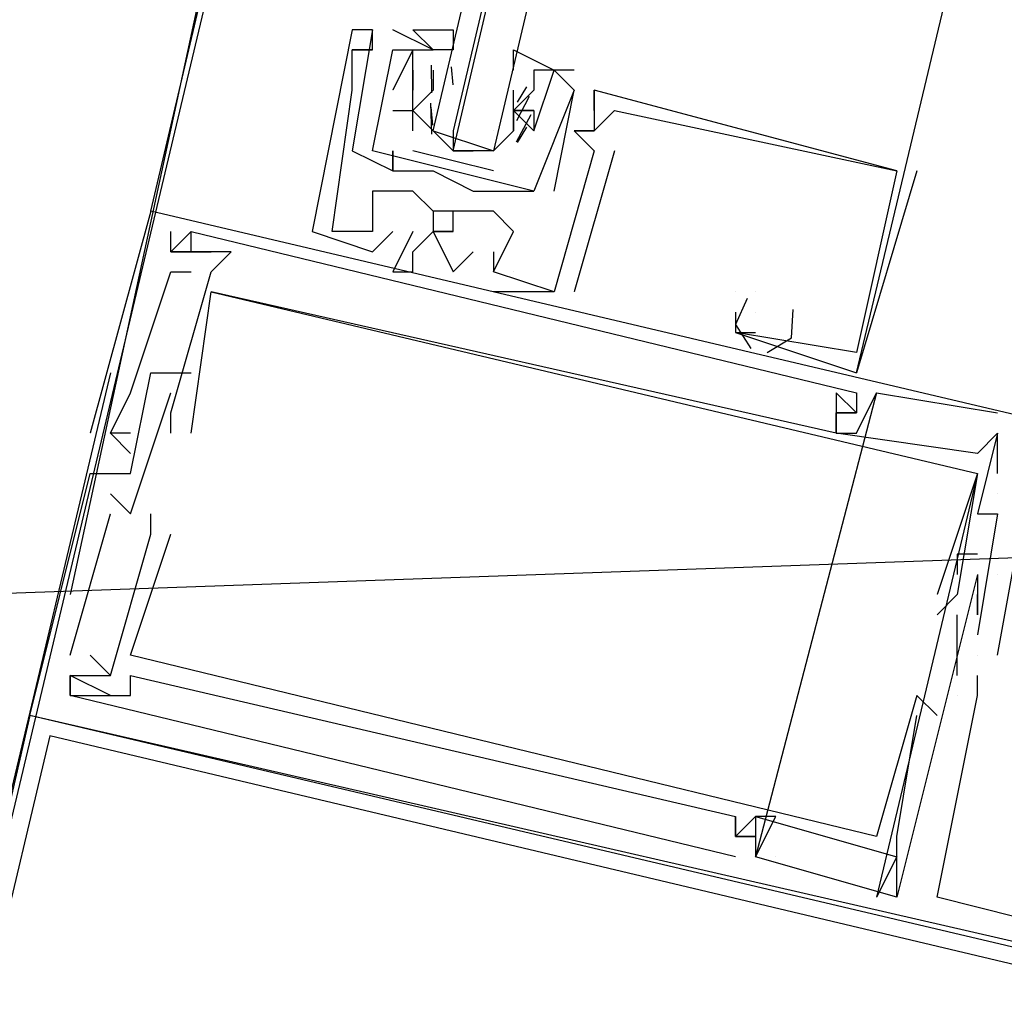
# Model space of a CAD drawing. Header units: feet. Extents: x -79 to 198, y -22 to 181.
# Tile 135 of 256: x 117.473 to 118.124, y 76.112 to 76.758. Entities that reach past the tile are written whole.
import ezdxf

# ---------------------------------------------------------------- set-up
doc = ezdxf.new("R2010")
doc.units = ezdxf.units.FT
doc.layers.add('A-AREA-UNIDAD', color=30, linetype='CONTINUOUS')
doc.layers.add('A-LINEA', color=7, linetype='CONTINUOUS')

msp = doc.modelspace()

# ---------------------------------------------------------------- linework, layer by layer
at = {"layer": 'A-AREA-UNIDAD'}
msp.add_lwpolyline([(104.672, 79.36), (117.312, 76.3733), (118.32, 76.4089), (118.48, 75.9289), (129.568, 73.3689), (129.68, 73.12), (130.56, 76.0889), (131.968, 79.2889)], dxfattribs=at)
at = {"layer": 'A-LINEA'}
for p, q in [((117.56, 76.6311), (119.2, 83.5778)), ((117.24, 75.2711), (117.76, 77.4578)), ((117.6133, 76.8711), (117.5067, 76.3778)), ((117.7067, 76.7511), (117.6933, 76.6711)), ((117.6933, 76.7511), (117.6933, 76.7511)), ((117.7067, 76.7511), (117.6933, 76.6711)), ((117.6933, 76.7511), (117.6933, 76.7511)), ((117.6933, 76.7511), (117.6933, 76.7511)), ((117.7067, 76.7511), (117.7067, 76.7511)), ((117.7067, 76.7511), (117.7067, 76.7511)), ((117.7067, 76.7511), (117.7067, 76.7511)), ((117.7067, 76.7511), (117.7067, 76.7511)), ((117.7067, 76.7511), (117.7067, 76.7511)), ((117.7467, 76.7378), (117.72, 76.7511)), ((117.72, 76.7511), (117.72, 76.7511)), ((117.7467, 76.7378), (117.72, 76.7511)), ((117.72, 76.7511), (117.72, 76.7511)), ((117.6933, 76.7378), (117.6933, 76.7378)), ((117.6933, 76.7378), (117.6933, 76.7378)), ((117.6933, 76.7378), (117.6933, 76.7378)), ((117.6933, 76.7378), (117.6933, 76.7378)), ((117.6933, 76.7378), (117.6933, 76.7378)), ((117.6933, 76.7378), (117.6933, 76.7378)), ((117.7067, 76.7378), (117.7067, 76.7378)), ((117.7067, 76.7378), (117.7067, 76.7378)), ((117.7067, 76.7378), (117.7067, 76.7378)), ((117.7067, 76.7378), (117.7067, 76.7378)), ((117.7067, 76.7378), (117.7067, 76.7378)), ((117.7067, 76.7378), (117.7067, 76.7378)), ((117.72, 76.7378), (117.72, 76.7378)), ((117.72, 76.7378), (117.72, 76.7378)), ((117.72, 76.7378), (117.72, 76.7378)), ((117.72, 76.7378), (117.72, 76.7378)), ((117.7333, 76.7378), (117.7333, 76.7378)), ((117.7333, 76.7378), (117.7333, 76.7378)), ((117.7467, 76.7378), (117.7467, 76.7378)), ((117.7467, 76.7378), (117.7467, 76.7378)), ((117.7459, 76.7094), (117.7456, 76.7277)), ((117.7599, 76.7147), (117.7588, 76.7265)), ((117.6933, 76.7244), (117.6933, 76.7244)), ((117.6933, 76.7244), (117.6933, 76.7244)), ((117.6933, 76.7244), (117.6933, 76.7244)), ((117.7333, 76.7244), (117.7333, 76.7244)), ((117.7333, 76.7244), (117.7333, 76.7244)), ((117.7333, 76.7244), (117.7333, 76.7244)), ((117.7333, 76.7244), (117.7333, 76.7244)), ((117.7467, 76.7244), (117.7467, 76.7244)), ((117.7467, 76.7244), (117.7467, 76.7111)), ((117.7467, 76.7244), (117.7467, 76.7244)), ((117.84, 76.7244), (117.8133, 76.7244)), ((117.8133, 76.7244), (117.8133, 76.7244)), ((117.84, 76.7244), (117.8133, 76.7244)), ((117.8133, 76.7244), (117.8133, 76.7244)), ((117.8267, 76.7244), (117.8267, 76.7244)), ((117.8267, 76.7244), (117.8267, 76.7244)), ((117.84, 76.7244), (117.84, 76.7244)), ((117.84, 76.7244), (117.84, 76.7244)), ((117.8085, 76.7133), (117.8023, 76.7032)), ((117.6933, 76.7111), (117.6933, 76.7111)), ((117.6933, 76.7111), (117.6933, 76.7111)), ((117.6933, 76.7111), (117.6933, 76.7111)), ((117.72, 76.7111), (117.72, 76.7111)), ((117.72, 76.7111), (117.72, 76.7111)), ((117.7333, 76.7111), (117.7333, 76.7111)), ((117.7333, 76.7111), (117.7333, 76.7111)), ((117.7333, 76.7111), (117.7333, 76.7111)), ((117.7333, 76.7111), (117.7333, 76.7111)), ((117.7333, 76.7111), (117.7333, 76.7111)), ((117.7333, 76.7111), (117.7333, 76.7111)), ((117.7467, 76.7111), (117.7467, 76.7111)), ((117.8, 76.7111), (117.8, 76.7111)), ((117.8, 76.6978), (117.8, 76.7111)), ((117.8, 76.7111), (117.8, 76.7111)), ((117.8, 76.7111), (117.8, 76.7111)), ((117.8103, 76.707), (117.8018, 76.6908)), ((117.8133, 76.7111), (117.8133, 76.7111)), ((117.8133, 76.7111), (117.8133, 76.7111)), ((117.8267, 76.6444), (117.84, 76.7111)), ((117.8267, 76.6444), (117.84, 76.7111)), ((117.84, 76.7111), (117.84, 76.7111)), ((117.84, 76.7111), (117.84, 76.7111)), ((117.84, 76.7111), (117.84, 76.7111)), ((117.84, 76.7111), (117.84, 76.7111)), ((117.8533, 76.7111), (117.8533, 76.7111)), ((117.8533, 76.7111), (117.8533, 76.7111)), ((117.8533, 76.7111), (117.8533, 76.7111)), ((117.8533, 76.7111), (117.8533, 76.7111)), ((117.8533, 76.7111), (117.8533, 76.7111)), ((117.8533, 76.7111), (117.8533, 76.7111)), ((117.7458, 76.6822), (117.7452, 76.7026)), ((117.7465, 76.688), (117.7455, 76.6999)), ((117.72, 76.6978), (117.7333, 76.6978)), ((117.72, 76.6978), (117.72, 76.6978)), ((117.72, 76.6978), (117.7333, 76.6978)), ((117.72, 76.6978), (117.72, 76.6978)), ((117.7333, 76.6978), (117.7333, 76.6978)), ((117.7333, 76.6978), (117.7333, 76.6978)), ((117.7467, 76.6978), (117.7467, 76.6978)), ((117.8, 76.6978), (117.8, 76.6978)), ((117.8, 76.6978), (117.8, 76.6978)), ((117.8, 76.6978), (117.8, 76.6978)), ((117.8, 76.6978), (117.8, 76.6978)), ((117.8113, 76.6949), (117.8017, 76.6769)), ((117.8133, 76.6978), (117.8133, 76.6978)), ((117.8133, 76.6978), (117.8133, 76.6978)), ((117.8533, 76.6978), (117.8533, 76.6978)), ((117.8533, 76.6978), (117.8533, 76.6978)), ((117.8533, 76.6978), (117.8533, 76.6978)), ((117.8667, 76.6978), (117.8667, 76.6978)), ((117.8667, 76.6978), (117.8667, 76.6978)), ((117.8667, 76.6978), (117.8667, 76.6978)), ((117.8085, 76.6867), (117.8023, 76.6765)), ((117.7467, 76.6844), (117.7467, 76.6844)), ((117.7867, 76.6844), (117.7867, 76.6844)), ((117.8, 76.6844), (117.8, 76.6844)), ((117.8, 76.6844), (117.8, 76.6844)), ((117.8133, 76.6844), (117.8133, 76.6844)), ((117.8133, 76.6844), (117.8133, 76.6844)), ((117.8133, 76.6844), (117.8133, 76.6844)), ((117.8133, 76.6844), (117.8133, 76.6844)), ((117.84, 76.6844), (117.84, 76.6844)), ((117.84, 76.6844), (117.84, 76.6844)), ((117.84, 76.6844), (117.84, 76.6844)), ((117.84, 76.6844), (117.84, 76.6844)), ((117.84, 76.6844), (117.84, 76.6844)), ((117.84, 76.6844), (117.84, 76.6844)), ((117.8533, 76.6844), (117.8533, 76.6844)), ((117.8533, 76.6844), (117.8533, 76.6844)), ((117.8533, 76.6844), (117.8533, 76.6844)), ((117.8533, 76.6844), (117.8533, 76.6844)), ((117.8533, 76.6844), (117.8533, 76.6844)), ((117.8533, 76.6844), (117.8533, 76.6844)), ((117.8533, 76.6844), (117.8533, 76.6844)), ((117.8533, 76.6844), (117.8533, 76.6844)), ((117.8533, 76.6844), (117.8533, 76.6844)), ((117.6933, 76.6711), (117.6933, 76.6711)), ((117.6933, 76.6711), (117.6933, 76.6711)), ((117.7067, 76.6711), (117.7067, 76.6711)), ((117.7067, 76.6711), (117.7067, 76.6711)), ((117.7067, 76.6711), (117.7067, 76.6711)), ((117.7067, 76.6711), (117.7067, 76.6711)), ((117.72, 76.6711), (117.72, 76.6711)), ((117.72, 76.6711), (117.72, 76.6711)), ((117.7867, 76.6578), (117.7333, 76.6711)), ((117.76, 76.6711), (117.7733, 76.6711)), ((117.8667, 76.6711), (117.84, 76.5778)), ((117.8667, 76.6711), (117.84, 76.5778)), ((117.8667, 76.6711), (117.84, 76.5778)), ((117.8533, 76.6711), (117.8533, 76.6711)), ((117.8533, 76.6711), (117.8533, 76.6711)), ((117.8533, 76.6711), (117.8533, 76.6711)), ((117.8533, 76.6711), (117.8533, 76.6711)), ((117.8533, 76.6711), (117.8533, 76.6711)), ((117.8533, 76.6711), (117.8533, 76.6711)), ((117.8667, 76.6711), (117.8667, 76.6711)), ((117.8667, 76.6711), (117.8667, 76.6711)), ((117.8667, 76.6711), (117.8667, 76.6711)), ((117.72, 76.6578), (117.72, 76.6578)), ((117.72, 76.6578), (117.72, 76.6578)), ((117.72, 76.6578), (117.72, 76.6578)), ((117.72, 76.6578), (117.72, 76.6578)), ((117.7333, 76.6578), (117.7333, 76.6578)), ((117.7333, 76.6578), (117.7333, 76.6578)), ((117.7467, 76.6578), (117.7467, 76.6578)), ((117.7467, 76.6578), (117.7467, 76.6578)), ((118.0667, 76.6578), (118.0267, 76.5244)), ((118.0667, 76.6578), (118.0267, 76.5244)), ((118.0667, 76.6578), (118.0267, 76.5244)), ((118.0533, 76.6578), (118.0533, 76.6578)), ((118.0533, 76.6578), (118.0533, 76.6578)), ((118.0533, 76.6578), (118.0533, 76.6578)), ((118.0533, 76.6578), (118.0533, 76.6578)), ((118.0533, 76.6578), (118.0533, 76.6578)), ((118.0533, 76.6578), (118.0533, 76.6578)), ((118.0667, 76.6578), (118.0667, 76.6578)), ((118.0667, 76.6578), (118.0667, 76.6578)), ((118.0667, 76.6578), (118.0667, 76.6578)), ((117.7067, 76.6444), (117.7067, 76.6444)), ((117.7067, 76.6444), (117.7067, 76.6444)), ((117.7067, 76.6444), (117.7067, 76.6444)), ((117.72, 76.6444), (117.72, 76.6444)), ((117.72, 76.6444), (117.72, 76.6444)), ((117.72, 76.6444), (117.72, 76.6444)), ((117.7333, 76.6444), (117.7333, 76.6444)), ((117.7333, 76.6444), (117.7333, 76.6444)), ((117.7333, 76.6444), (117.7333, 76.6444)), ((117.7733, 76.6444), (117.7733, 76.6444)), ((117.7733, 76.6444), (117.7733, 76.6444)), ((117.8, 76.6444), (117.8, 76.6444)), ((117.8, 76.6444), (117.8, 76.6444)), ((117.8133, 76.6444), (117.8133, 76.6444)), ((117.8133, 76.6444), (117.8133, 76.6444)), ((117.8267, 76.6444), (117.8267, 76.6444)), ((117.8267, 76.6444), (117.8267, 76.6444)), ((117.56, 76.6311), (117.56, 76.6311)), ((117.56, 76.6311), (117.56, 76.6311)), ((117.56, 76.6311), (117.56, 76.6311)), ((117.7467, 76.6311), (117.7467, 76.6311)), ((117.7467, 76.6311), (117.7467, 76.6311)), ((117.7467, 76.6311), (117.7467, 76.6311)), ((117.76, 76.6311), (117.76, 76.6311)), ((117.76, 76.6311), (117.76, 76.6311)), ((117.76, 76.6311), (117.76, 76.6311)), ((117.7733, 76.6311), (117.7733, 76.6311)), ((117.7733, 76.6311), (117.7733, 76.6311)), ((117.7733, 76.6311), (117.7733, 76.6311)), ((117.7867, 76.6311), (117.7867, 76.6311)), ((117.7867, 76.6311), (117.7867, 76.6311)), ((117.7867, 76.6311), (117.7867, 76.6311)), ((117.5867, 76.6178), (117.5867, 76.6178)), ((117.5867, 76.6178), (117.5867, 76.6178)), ((117.5867, 76.6178), (117.5867, 76.6178)), ((117.5867, 76.6178), (117.5867, 76.6178)), ((117.5867, 76.6178), (117.5867, 76.6178)), ((117.5867, 76.6178), (117.5867, 76.6178)), ((117.6667, 76.6178), (117.6667, 76.6178)), ((117.6667, 76.6178), (117.6667, 76.6178)), ((117.6667, 76.6178), (117.6667, 76.6178)), ((117.68, 76.6178), (117.68, 76.6178)), ((117.68, 76.6178), (117.68, 76.6178)), ((117.68, 76.6178), (117.68, 76.6178)), ((117.7067, 76.6178), (117.7067, 76.6178)), ((117.7067, 76.6178), (117.7067, 76.6178)), ((117.7067, 76.6178), (117.7067, 76.6178)), ((117.7067, 76.6178), (117.7067, 76.6178)), ((117.7067, 76.6178), (117.7067, 76.6178)), ((117.7067, 76.6178), (117.7067, 76.6178)), ((117.72, 76.6178), (117.72, 76.6178)), ((117.72, 76.6178), (117.72, 76.6178)), ((117.72, 76.6178), (117.72, 76.6178)), ((117.7333, 76.6178), (117.7333, 76.6178)), ((117.7333, 76.6178), (117.7333, 76.6178)), ((117.7333, 76.6178), (117.7333, 76.6178)), ((117.7467, 76.6178), (117.7467, 76.6178)), ((117.7467, 76.6178), (117.7467, 76.6178)), ((117.7467, 76.6178), (117.7467, 76.6178)), ((117.8, 76.6178), (117.8, 76.6178)), ((117.8, 76.6178), (117.8, 76.6178)), ((117.8, 76.6178), (117.8, 76.6178)), ((117.5733, 76.6044), (117.5733, 76.6044)), ((117.5733, 76.6044), (117.5733, 76.6044)), ((117.5733, 76.6044), (117.5733, 76.6044)), ((117.5733, 76.6044), (117.5733, 76.6044)), ((117.5733, 76.6044), (117.5733, 76.6044)), ((117.5733, 76.6044), (117.5733, 76.6044)), ((117.5867, 76.6044), (117.5867, 76.6044)), ((117.5867, 76.6044), (117.5867, 76.6044)), ((117.5867, 76.6044), (117.5867, 76.6044)), ((117.5867, 76.6044), (117.5867, 76.6044)), ((117.5867, 76.6044), (117.5867, 76.6044)), ((117.5867, 76.6044), (117.5867, 76.6044)), ((117.6, 76.6044), (117.6, 76.6044)), ((117.6, 76.6044), (117.6, 76.6044)), ((117.6, 76.6044), (117.6, 76.6044)), ((117.6133, 76.6044), (117.6133, 76.6044)), ((117.6133, 76.6044), (117.6133, 76.6044)), ((117.6133, 76.6044), (117.6133, 76.6044)), ((117.7067, 76.6044), (117.7067, 76.6044)), ((117.7067, 76.6044), (117.7067, 76.6044)), ((117.7067, 76.6044), (117.7067, 76.6044)), ((117.7333, 76.6044), (117.7333, 76.6044)), ((117.7333, 76.6044), (117.7333, 76.6044)), ((117.7333, 76.6044), (117.7333, 76.6044)), ((117.7733, 76.6044), (117.7733, 76.6044)), ((117.7733, 76.6044), (117.7733, 76.6044)), ((117.7733, 76.6044), (117.7733, 76.6044)), ((117.7867, 76.6044), (117.7867, 76.6044)), ((117.7867, 76.6044), (117.7867, 76.6044)), ((117.7867, 76.6044), (117.7867, 76.6044)), ((117.5733, 76.5911), (117.5733, 76.5911)), ((117.5733, 76.5911), (117.5733, 76.5911)), ((117.5733, 76.5911), (117.5733, 76.5911)), ((117.5867, 76.5911), (117.5867, 76.5911)), ((117.5867, 76.5911), (117.5867, 76.5911)), ((117.5867, 76.5911), (117.5867, 76.5911)), ((117.6, 76.5911), (117.6, 76.5911)), ((117.6, 76.5911), (117.6, 76.5911)), ((117.6, 76.5911), (117.6, 76.5911)), ((117.6, 76.5911), (117.6, 76.5911)), ((117.6, 76.5911), (117.6, 76.5911)), ((117.6, 76.5911), (117.6, 76.5911)), ((117.72, 76.5911), (117.72, 76.5911)), ((117.72, 76.5911), (117.72, 76.5911)), ((117.72, 76.5911), (117.72, 76.5911)), ((117.7333, 76.5911), (117.7333, 76.5911)), ((117.7333, 76.5911), (117.7333, 76.5911)), ((117.7333, 76.5911), (117.7333, 76.5911)), ((117.76, 76.5911), (117.76, 76.5911)), ((117.76, 76.5911), (117.76, 76.5911)), ((117.76, 76.5911), (117.76, 76.5911)), ((117.7867, 76.5911), (117.7867, 76.5911)), ((117.7867, 76.5911), (117.7867, 76.5911)), ((117.7867, 76.5911), (117.7867, 76.5911)), ((117.7867, 76.5911), (117.7867, 76.5911)), ((117.7867, 76.5911), (117.7867, 76.5911)), ((117.7867, 76.5911), (117.7867, 76.5911)), ((117.8, 76.5911), (117.8, 76.5911)), ((117.8, 76.5911), (117.8, 76.5911)), ((117.8, 76.5911), (117.8, 76.5911)), ((117.6, 76.5778), (117.6, 76.5778)), ((117.6, 76.5778), (117.6, 76.5778)), ((117.6, 76.5778), (117.6, 76.5778)), ((117.6, 76.5778), (117.6, 76.5778)), ((117.6, 76.5778), (117.6, 76.5778)), ((117.6, 76.5778), (117.6, 76.5778)), ((117.7867, 76.5778), (117.7867, 76.5778)), ((117.7867, 76.5778), (117.7867, 76.5778)), ((117.7867, 76.5778), (117.7867, 76.5778)), ((117.8267, 76.5778), (117.8267, 76.5778)), ((117.8267, 76.5778), (117.8267, 76.5778)), ((117.8267, 76.5778), (117.8267, 76.5778)), ((117.8267, 76.5778), (117.8267, 76.5778)), ((117.8267, 76.5778), (117.8267, 76.5778)), ((117.8267, 76.5778), (117.8267, 76.5778)), ((117.84, 76.5778), (117.84, 76.5778)), ((117.84, 76.5778), (117.84, 76.5778)), ((117.84, 76.5778), (117.84, 76.5778)), ((117.9467, 76.5778), (117.9467, 76.5778)), ((117.9467, 76.5778), (117.9467, 76.5778)), ((117.9467, 76.5778), (117.9467, 76.5778)), ((117.9467, 76.5778), (117.9467, 76.5778)), ((117.9467, 76.5778), (117.9467, 76.5778)), ((117.9467, 76.5778), (117.9467, 76.5778)), ((117.96, 76.5778), (117.96, 76.5778)), ((117.96, 76.5778), (117.96, 76.5778)), ((117.96, 76.5778), (117.96, 76.5778)), ((117.96, 76.5778), (117.96, 76.5778)), ((117.96, 76.5778), (117.96, 76.5778)), ((117.96, 76.5778), (117.96, 76.5778)), ((117.9467, 76.5644), (117.9467, 76.5644)), ((117.9467, 76.5644), (117.9467, 76.5644)), ((117.9467, 76.5644), (117.9467, 76.5644)), ((117.96, 76.5644), (117.96, 76.5644)), ((117.96, 76.5644), (117.96, 76.5644)), ((117.96, 76.5644), (117.96, 76.5644)), ((117.9467, 76.5511), (117.9467, 76.5511)), ((117.9467, 76.5511), (117.9467, 76.5511)), ((117.9467, 76.5511), (117.9467, 76.5511)), ((117.9467, 76.5511), (117.9467, 76.5511)), ((117.9467, 76.5511), (117.9467, 76.5511)), ((117.9467, 76.5511), (117.9467, 76.5511)), ((117.96, 76.5511), (117.96, 76.5511)), ((117.96, 76.5511), (117.96, 76.5511)), ((117.96, 76.5511), (117.96, 76.5511)), ((118.0267, 76.5378), (118.0267, 76.5378)), ((118.0267, 76.5378), (118.0267, 76.5378)), ((118.0267, 76.5378), (118.0267, 76.5378)), ((118.0267, 76.5378), (118.0267, 76.5378)), ((118.0267, 76.5378), (118.0267, 76.5378)), ((118.0267, 76.5378), (118.0267, 76.5378)), ((117.5333, 76.5244), (117.0133, 74.3378)), ((117.56, 76.5244), (117.56, 76.5244)), ((117.56, 76.5244), (117.56, 76.5244)), ((117.56, 76.5244), (117.56, 76.5244)), ((117.5733, 76.5244), (117.5733, 76.5244)), ((117.5733, 76.5244), (117.5733, 76.5244)), ((117.5733, 76.5244), (117.5733, 76.5244)), ((117.5733, 76.5244), (117.5733, 76.5244)), ((117.5733, 76.5244), (117.5733, 76.5244)), ((117.5733, 76.5244), (117.5733, 76.5244)), ((117.5867, 76.5244), (117.5867, 76.5244)), ((117.5867, 76.5244), (117.5867, 76.5244)), ((117.5867, 76.5244), (117.5867, 76.5244)), ((118.0267, 76.5244), (118.0267, 76.5244)), ((118.0267, 76.5244), (118.0267, 76.5244)), ((118.0267, 76.5244), (118.0267, 76.5244)), ((118.0267, 76.5244), (118.0267, 76.5244)), ((118.0267, 76.5244), (118.0267, 76.5244)), ((118.0267, 76.5244), (118.0267, 76.5244)), ((117.5467, 76.5111), (117.5467, 76.5111)), ((117.5467, 76.5111), (117.5467, 76.5111)), ((117.5467, 76.5111), (117.5467, 76.5111)), ((117.5733, 76.5111), (117.5733, 76.5111)), ((117.5733, 76.5111), (117.5733, 76.5111)), ((117.5733, 76.5111), (117.5733, 76.5111)), ((118.04, 76.5111), (117.96, 76.2044)), ((118.04, 76.5111), (117.96, 76.2044)), ((118.04, 76.5111), (117.96, 76.2044)), ((118.0133, 76.5111), (118.0133, 76.5111)), ((118.0133, 76.5111), (118.0133, 76.5111)), ((118.0133, 76.5111), (118.0133, 76.5111)), ((118.0267, 76.5111), (118.0267, 76.5111)), ((118.0267, 76.5111), (118.0267, 76.5111)), ((118.0267, 76.5111), (118.0267, 76.5111)), ((118.04, 76.5111), (118.04, 76.5111)), ((118.04, 76.5111), (118.04, 76.5111)), ((118.04, 76.5111), (118.04, 76.5111)), ((117.5733, 76.4978), (117.5733, 76.4978)), ((117.5733, 76.4978), (117.5733, 76.4978)), ((117.5733, 76.4978), (117.5733, 76.4978)), ((118.0133, 76.4978), (118.0133, 76.4978)), ((118.0133, 76.4978), (118.0133, 76.4978)), ((118.0133, 76.4978), (118.0133, 76.4978)), ((118.0133, 76.4978), (118.0133, 76.4978)), ((118.0133, 76.4978), (118.0133, 76.4978)), ((118.0133, 76.4978), (118.0133, 76.4978)), ((118.0267, 76.4978), (118.0267, 76.4978)), ((118.0267, 76.4978), (118.0267, 76.4978)), ((118.0267, 76.4978), (118.0267, 76.4978)), ((118.0267, 76.4978), (118.0267, 76.4978)), ((118.0267, 76.4978), (118.0267, 76.4978)), ((118.0267, 76.4978), (118.0267, 76.4978)), ((118.12, 76.4978), (118.12, 76.4978)), ((118.12, 76.4978), (118.12, 76.4978)), ((118.12, 76.4978), (118.12, 76.4978)), ((118.12, 76.4978), (118.12, 76.4978)), ((118.12, 76.4978), (118.12, 76.4978)), ((118.12, 76.4978), (118.12, 76.4978)), ((117.52, 76.4844), (117.52, 76.4844)), ((117.52, 76.4844), (117.52, 76.4844)), ((117.52, 76.4844), (117.52, 76.4844)), ((117.5333, 76.4844), (117.5467, 76.4711)), ((117.5333, 76.4844), (117.5333, 76.4844)), ((117.5333, 76.4844), (117.5333, 76.4844)), ((117.5333, 76.4844), (117.5467, 76.4711)), ((117.5333, 76.4844), (117.5333, 76.4844)), ((117.5333, 76.4844), (117.5333, 76.4844)), ((117.5333, 76.4844), (117.5467, 76.4711)), ((117.5333, 76.4844), (117.5333, 76.4844)), ((117.5333, 76.4844), (117.5333, 76.4844)), ((117.5467, 76.4844), (117.5467, 76.4844)), ((117.5467, 76.4844), (117.5467, 76.4844)), ((117.5467, 76.4844), (117.5467, 76.4844)), ((117.5733, 76.4844), (117.5733, 76.4844)), ((117.5733, 76.4844), (117.5733, 76.4844)), ((117.5733, 76.4844), (117.5733, 76.4844)), ((117.5867, 76.4844), (117.5867, 76.4844)), ((117.5867, 76.4844), (117.5867, 76.4844)), ((117.5867, 76.4844), (117.5867, 76.4844)), ((118.0133, 76.4844), (118.0133, 76.4844)), ((118.0133, 76.4844), (118.0133, 76.4844)), ((118.0133, 76.4844), (118.0133, 76.4844)), ((118.0133, 76.4844), (118.0133, 76.4844)), ((118.0133, 76.4844), (118.0133, 76.4844)), ((118.0133, 76.4844), (118.0133, 76.4844)), ((118.0133, 76.4844), (118.0133, 76.4844)), ((118.0133, 76.4844), (118.0133, 76.4844)), ((118.0133, 76.4844), (118.0133, 76.4844)), ((118.0267, 76.4844), (118.0267, 76.4844)), ((118.0267, 76.4844), (118.0267, 76.4844)), ((118.0267, 76.4844), (118.0267, 76.4844)), ((118.12, 76.4578), (118.12, 76.4844)), ((118.12, 76.4844), (118.12, 76.4844)), ((118.12, 76.4844), (118.12, 76.4844)), ((118.12, 76.4578), (118.12, 76.4844)), ((118.12, 76.4844), (118.12, 76.4844)), ((118.12, 76.4844), (118.12, 76.4844)), ((118.12, 76.4578), (118.12, 76.4844)), ((118.12, 76.4844), (118.12, 76.4844)), ((118.12, 76.4844), (118.12, 76.4844)), ((117.5467, 76.4711), (117.5467, 76.4711)), ((117.5467, 76.4711), (117.5467, 76.4711)), ((117.5467, 76.4711), (117.5467, 76.4711)), ((118.1067, 76.4711), (118.1067, 76.4711)), ((118.1067, 76.4711), (118.1067, 76.4711)), ((118.1067, 76.4711), (118.1067, 76.4711)), ((117.52, 76.4578), (117.52, 76.4578)), ((117.52, 76.4578), (117.52, 76.4578)), ((117.52, 76.4578), (117.52, 76.4578)), ((117.5467, 76.4578), (117.5467, 76.4578)), ((117.5467, 76.4578), (117.5467, 76.4578)), ((117.5467, 76.4578), (117.5467, 76.4578)), ((118.1067, 76.4578), (118.04, 76.1778)), ((118.1067, 76.4578), (118.04, 76.1778)), ((118.1067, 76.4578), (118.04, 76.1778)), ((118.1067, 76.4578), (118.1067, 76.4578)), ((118.1067, 76.4578), (118.1067, 76.4578)), ((118.1067, 76.4578), (118.1067, 76.4578)), ((118.1067, 76.4578), (118.1067, 76.4578)), ((118.1067, 76.4578), (118.1067, 76.4578)), ((118.1067, 76.4578), (118.1067, 76.4578)), ((118.12, 76.4578), (118.12, 76.4578)), ((118.12, 76.4578), (118.12, 76.4578)), ((118.12, 76.4578), (118.12, 76.4578)), ((117.5333, 76.4444), (117.5333, 76.4444)), ((117.5333, 76.4444), (117.5333, 76.4444)), ((117.5333, 76.4444), (117.5333, 76.4444)), ((118.12, 76.4444), (118.12, 76.4444)), ((118.12, 76.4444), (118.12, 76.4444)), ((118.12, 76.4444), (118.12, 76.4444)), ((118.12, 76.4444), (118.12, 76.4444)), ((118.12, 76.4444), (118.12, 76.4444)), ((118.12, 76.4444), (118.12, 76.4444)), ((117.5067, 76.3378), (117.5333, 76.4311)), ((117.5067, 76.3378), (117.5333, 76.4311)), ((117.5067, 76.3378), (117.5333, 76.4311)), ((117.5333, 76.4311), (117.5333, 76.4311)), ((117.5333, 76.4311), (117.5333, 76.4311)), ((117.5333, 76.4311), (117.5333, 76.4311)), ((117.5467, 76.4311), (117.5467, 76.4311)), ((117.5467, 76.4311), (117.5467, 76.4311)), ((117.5467, 76.4311), (117.5467, 76.4311)), ((117.56, 76.4311), (117.56, 76.4311)), ((117.56, 76.4311), (117.56, 76.4311)), ((117.56, 76.4311), (117.56, 76.4311)), ((118.12, 76.4311), (118.1067, 76.3511)), ((118.1067, 76.4311), (118.1067, 76.4311)), ((118.12, 76.4311), (118.1067, 76.3511)), ((118.1067, 76.4311), (118.1067, 76.4311)), ((118.12, 76.4311), (118.1067, 76.3511)), ((118.1067, 76.4311), (118.1067, 76.4311)), ((118.12, 76.4311), (118.12, 76.4311)), ((118.12, 76.4311), (118.12, 76.4311)), ((118.12, 76.4311), (118.12, 76.4311)), ((118.12, 76.4311), (118.12, 76.4311)), ((118.12, 76.4311), (118.12, 76.4311)), ((118.12, 76.4311), (118.12, 76.4311)), ((117.56, 76.4178), (117.56, 76.4178)), ((117.56, 76.4178), (117.56, 76.4178)), ((117.56, 76.4178), (117.56, 76.4178)), ((117.5733, 76.4178), (117.5733, 76.4178)), ((117.5733, 76.4178), (117.5733, 76.4178)), ((117.5733, 76.4178), (117.5733, 76.4178)), ((118.0933, 76.4044), (118.0933, 76.4044)), ((118.0933, 76.4044), (118.0933, 76.4044)), ((118.0933, 76.4044), (118.0933, 76.4044)), ((118.1067, 76.4044), (118.1067, 76.4044)), ((118.1067, 76.4044), (118.1067, 76.4044)), ((118.1067, 76.4044), (118.1067, 76.4044)), ((118.0933, 76.3911), (118.0933, 76.3911)), ((118.0933, 76.3911), (118.0933, 76.3911)), ((118.0933, 76.3911), (118.0933, 76.3911)), ((118.1067, 76.3911), (118.1067, 76.3911)), ((118.1067, 76.3911), (118.1067, 76.3911)), ((118.1067, 76.3911), (118.1067, 76.3911)), ((118.1067, 76.3911), (118.1067, 76.3911)), ((118.1067, 76.3911), (118.1067, 76.3911)), ((118.1067, 76.3911), (118.1067, 76.3911)), ((118.1067, 76.3911), (118.1067, 76.3911)), ((118.1067, 76.3911), (118.1067, 76.3911)), ((118.1067, 76.3911), (118.1067, 76.3911)), ((118.12, 76.3911), (118.12, 76.3911)), ((118.12, 76.3911), (118.12, 76.3911)), ((118.12, 76.3911), (118.12, 76.3911)), ((118.12, 76.3911), (118.12, 76.3911)), ((118.12, 76.3911), (118.12, 76.3911)), ((118.12, 76.3911), (118.12, 76.3911)), ((118.08, 76.3778), (118.08, 76.3778)), ((118.08, 76.3778), (118.08, 76.3778)), ((118.08, 76.3778), (118.08, 76.3778)), ((118.0933, 76.3778), (118.0933, 76.3778)), ((118.0933, 76.3778), (118.0933, 76.3778)), ((118.0933, 76.3778), (118.0933, 76.3778)), ((118.1067, 76.3778), (118.1067, 76.3778)), ((118.1067, 76.3778), (118.1067, 76.3778)), ((118.1067, 76.3778), (118.1067, 76.3778)), ((118.08, 76.3644), (118.08, 76.3644)), ((118.08, 76.3644), (118.08, 76.3644)), ((118.08, 76.3644), (118.08, 76.3644)), ((118.0933, 76.3244), (118.0933, 76.3644)), ((118.0933, 76.3644), (118.0933, 76.3644)), ((118.0933, 76.3244), (118.0933, 76.3644)), ((118.0933, 76.3644), (118.0933, 76.3644)), ((118.0933, 76.3244), (118.0933, 76.3644)), ((118.0933, 76.3644), (118.0933, 76.3644)), ((118.1067, 76.3644), (118.1067, 76.3644)), ((118.1067, 76.3644), (118.1067, 76.3644)), ((118.1067, 76.3644), (118.1067, 76.3644)), ((118.1067, 76.3644), (118.1067, 76.3644)), ((118.1067, 76.3644), (118.1067, 76.3644)), ((118.1067, 76.3644), (118.1067, 76.3644)), ((118.1067, 76.3511), (118.1067, 76.3511)), ((118.1067, 76.3511), (118.1067, 76.3511)), ((118.1067, 76.3511), (118.1067, 76.3511)), ((117.5067, 76.3378), (117.5067, 76.3378)), ((117.5067, 76.3378), (117.5067, 76.3378)), ((117.5067, 76.3378), (117.5067, 76.3378)), ((117.52, 76.3378), (117.52, 76.3378)), ((117.52, 76.3378), (117.52, 76.3378)), ((117.52, 76.3378), (117.52, 76.3378)), ((117.5467, 76.3378), (117.5467, 76.3378)), ((117.5467, 76.3378), (117.5467, 76.3378)), ((117.5467, 76.3378), (117.5467, 76.3378)), ((118.1067, 76.3378), (118.1067, 76.3378)), ((118.1067, 76.3378), (118.1067, 76.3378)), ((118.1067, 76.3378), (118.1067, 76.3378)), ((118.1067, 76.3378), (118.1067, 76.3378)), ((118.1067, 76.3378), (118.1067, 76.3378)), ((118.1067, 76.3378), (118.1067, 76.3378)), ((118.12, 76.3378), (118.12, 76.3378)), ((118.12, 76.3378), (118.12, 76.3378)), ((118.12, 76.3378), (118.12, 76.3378)), ((117.5067, 76.3244), (117.5067, 76.3244)), ((117.5067, 76.3244), (117.5067, 76.3244)), ((117.5067, 76.3244), (117.5067, 76.3244)), ((117.5067, 76.3244), (117.5067, 76.3244)), ((117.5067, 76.3244), (117.5067, 76.3244)), ((117.5067, 76.3244), (117.5067, 76.3244)), ((117.5333, 76.3244), (117.5333, 76.3244)), ((117.5333, 76.3244), (117.5333, 76.3244)), ((117.5333, 76.3244), (117.5333, 76.3244)), ((117.5333, 76.3244), (117.5333, 76.3244)), ((117.5333, 76.3244), (117.5333, 76.3244)), ((117.5333, 76.3244), (117.5333, 76.3244)), ((117.5467, 76.3244), (117.5467, 76.3244)), ((117.5467, 76.3244), (117.5467, 76.3244)), ((117.5467, 76.3244), (117.5467, 76.3244)), ((118.0933, 76.3244), (118.0933, 76.3244)), ((118.0933, 76.3244), (118.0933, 76.3244)), ((118.0933, 76.3244), (118.0933, 76.3244)), ((118.1067, 76.3244), (118.1067, 76.3244)), ((118.1067, 76.3244), (118.1067, 76.3244)), ((118.1067, 76.3244), (118.1067, 76.3244)), ((117.5067, 76.3111), (117.5067, 76.3111)), ((117.5067, 76.3111), (117.5067, 76.3111)), ((117.5067, 76.3111), (117.5067, 76.3111)), ((117.5067, 76.3111), (117.5067, 76.3111)), ((117.5067, 76.3111), (117.5067, 76.3111)), ((117.5067, 76.3111), (117.5067, 76.3111)), ((117.52, 76.3111), (117.52, 76.3111)), ((117.52, 76.3111), (117.52, 76.3111)), ((117.52, 76.3111), (117.52, 76.3111)), ((117.5333, 76.3111), (117.5333, 76.3111)), ((117.5333, 76.3111), (117.5333, 76.3111)), ((117.5333, 76.3111), (117.5333, 76.3111)), ((117.5467, 76.3111), (117.5467, 76.3111)), ((117.5467, 76.3111), (117.5467, 76.3111)), ((117.5467, 76.3111), (117.5467, 76.3111)), ((118.0667, 76.3111), (118.0667, 76.3111)), ((118.0667, 76.3111), (118.0667, 76.3111)), ((118.0667, 76.3111), (118.0667, 76.3111)), ((118.0933, 76.3111), (118.0933, 76.3111)), ((118.0933, 76.3111), (118.0933, 76.3111)), ((118.0933, 76.3111), (118.0933, 76.3111)), ((118.0933, 76.3111), (118.0933, 76.3111)), ((118.0933, 76.3111), (118.0933, 76.3111)), ((118.0933, 76.3111), (118.0933, 76.3111)), ((118.1067, 76.3111), (118.1067, 76.3111)), ((118.1067, 76.3111), (118.1067, 76.3111)), ((118.1067, 76.3111), (118.1067, 76.3111)), ((118.1067, 76.3111), (118.1067, 76.3111)), ((118.1067, 76.3111), (118.1067, 76.3111)), ((118.1067, 76.3111), (118.1067, 76.3111)), ((118.1067, 76.3111), (118.1067, 76.3111)), ((118.1067, 76.3111), (118.1067, 76.3111)), ((118.1067, 76.3111), (118.1067, 76.3111)), ((117.48, 76.2978), (117.48, 76.2978)), ((117.48, 76.2978), (117.48, 76.2978)), ((117.48, 76.2978), (117.48, 76.2978)), ((118.0667, 76.2978), (118.0667, 76.2978)), ((118.0667, 76.2978), (118.0667, 76.2978)), ((118.0667, 76.2978), (118.0667, 76.2978)), ((118.08, 76.2978), (118.08, 76.2978)), ((118.08, 76.2978), (118.08, 76.2978)), ((118.08, 76.2978), (118.08, 76.2978)), ((117.9467, 76.2311), (117.9467, 76.2311)), ((117.9467, 76.2311), (117.9467, 76.2311)), ((117.9467, 76.2311), (117.9467, 76.2311)), ((117.96, 76.2311), (117.96, 76.2311)), ((117.96, 76.2311), (117.96, 76.2311)), ((117.96, 76.2311), (117.96, 76.2311)), ((117.96, 76.2311), (117.96, 76.2311)), ((117.96, 76.2311), (117.96, 76.2311)), ((117.96, 76.2311), (117.96, 76.2311)), ((117.9733, 76.2311), (117.9733, 76.2311)), ((117.9733, 76.2311), (117.9733, 76.2311)), ((117.9733, 76.2311), (117.9733, 76.2311)), ((117.9467, 76.2178), (117.9467, 76.2178)), ((117.9467, 76.2178), (117.9467, 76.2178)), ((117.9467, 76.2178), (117.9467, 76.2178)), ((117.9467, 76.2178), (117.9467, 76.2178)), ((117.9467, 76.2178), (117.9467, 76.2178)), ((117.9467, 76.2178), (117.9467, 76.2178)), ((117.96, 76.2178), (117.96, 76.2178)), ((117.96, 76.2178), (117.96, 76.2178)), ((117.96, 76.2178), (117.96, 76.2178)), ((117.96, 76.2178), (117.96, 76.2178)), ((117.96, 76.2178), (117.96, 76.2178)), ((117.96, 76.2178), (117.96, 76.2178)), ((118.04, 76.2178), (118.04, 76.2178)), ((118.04, 76.2178), (118.04, 76.2178)), ((118.04, 76.2178), (118.04, 76.2178)), ((118.0533, 76.2178), (118.0533, 76.2178)), ((118.0533, 76.2178), (118.0533, 76.2178)), ((118.0533, 76.2178), (118.0533, 76.2178)), ((117.9467, 76.2044), (117.9467, 76.2044)), ((117.9467, 76.2044), (117.9467, 76.2044)), ((117.9467, 76.2044), (117.9467, 76.2044)), ((117.96, 76.2044), (117.96, 76.2044)), ((117.96, 76.2044), (117.96, 76.2044)), ((117.96, 76.2044), (117.96, 76.2044)), ((117.96, 76.2044), (117.96, 76.2044)), ((117.96, 76.2044), (117.96, 76.2044)), ((117.96, 76.2044), (117.96, 76.2044)), ((117.9733, 76.2044), (117.9733, 76.2044)), ((117.9733, 76.2044), (117.9733, 76.2044)), ((117.9733, 76.2044), (117.9733, 76.2044)), ((118.0533, 76.2044), (118.04, 76.1778)), ((118.0533, 76.2044), (118.04, 76.1778)), ((118.0533, 76.2044), (118.04, 76.1778)), ((118.0533, 76.2044), (118.0533, 76.2044)), ((118.0533, 76.2044), (118.0533, 76.2044)), ((118.0533, 76.2044), (118.0533, 76.2044)), ((118.04, 76.1778), (118.04, 76.1778)), ((118.04, 76.1778), (118.04, 76.1778)), ((118.04, 76.1778), (118.04, 76.1778)), ((118.0533, 76.1778), (118.0533, 76.1778)), ((118.0533, 76.1778), (118.0533, 76.1778)), ((118.0533, 76.1778), (118.0533, 76.1778)), ((118.0533, 76.1778), (118.0533, 76.1778)), ((118.0533, 76.1778), (118.0533, 76.1778)), ((118.0533, 76.1778), (118.0533, 76.1778)), ((118.08, 76.1778), (118.08, 76.1778)), ((118.08, 76.1778), (118.08, 76.1778)), ((118.08, 76.1778), (118.08, 76.1778))]:
    msp.add_line(p, q, dxfattribs=at)
for points in [[(118.0267, 76.5244), (118.4533, 78.3111), (118.8267, 79.8844)], [(118.1867, 78.3644), (117.7867, 76.6711), (117.7733, 76.6711), (117.76, 76.6711), (118.16, 78.3778), (117.76, 76.6844), (117.76, 76.6711), (117.7467, 76.6844), (118.1467, 78.3778)], [(117.7867, 76.5911), (117.8, 76.6178), (117.7867, 76.6311), (117.7733, 76.6311), (117.76, 76.6311), (117.7467, 76.6311), (117.7333, 76.6444), (117.72, 76.6444), (117.7067, 76.6444), (117.7067, 76.6178), (117.68, 76.6178), (117.6933, 76.7111), (117.6933, 76.7244), (117.6933, 76.7378), (117.7067, 76.7378), (117.6933, 76.7378), (117.7067, 76.7378), (117.7067, 76.7511), (117.6933, 76.7511), (117.6667, 76.6178), (117.6667, 76.6178), (117.7067, 76.6044)], [(117.7867, 76.5911), (117.8, 76.6178), (117.7867, 76.6311), (117.7733, 76.6311), (117.76, 76.6311), (117.7467, 76.6311), (117.7333, 76.6444), (117.72, 76.6444), (117.7067, 76.6444), (117.7067, 76.6178), (117.68, 76.6178), (117.6933, 76.7111), (117.6933, 76.7244), (117.6933, 76.7378), (117.7067, 76.7378), (117.6933, 76.7378), (117.7067, 76.7378), (117.7067, 76.7511), (117.6933, 76.7511), (117.6667, 76.6178), (117.6667, 76.6178), (117.7067, 76.6044)], [(117.7867, 76.5911), (117.8, 76.6178), (117.7867, 76.6311), (117.7733, 76.6311), (117.76, 76.6311), (117.7467, 76.6311), (117.7333, 76.6444), (117.72, 76.6444), (117.7067, 76.6444), (117.7067, 76.6178), (117.68, 76.6178), (117.6933, 76.7111), (117.6933, 76.7244), (117.6933, 76.7378), (117.7067, 76.7378), (117.6933, 76.7378), (117.7067, 76.7378), (117.7067, 76.7511), (117.6933, 76.7511), (117.6667, 76.6178), (117.6667, 76.6178), (117.7067, 76.6044)], [(117.7333, 76.6844), (117.7333, 76.6978), (117.7333, 76.7111), (117.7333, 76.7244), (117.7333, 76.7378), (117.7467, 76.7378), (117.7333, 76.7511), (117.76, 76.7511), (117.76, 76.7378), (117.7467, 76.7378)], [(117.8133, 76.6444), (117.7067, 76.6711), (117.72, 76.7378), (117.7333, 76.7378), (117.72, 76.7111)], [(117.8133, 76.6444), (117.7067, 76.6711), (117.72, 76.7378), (117.7333, 76.7378), (117.72, 76.7111)], [(117.8, 76.7244), (117.8, 76.7378), (117.8267, 76.7244), (117.8133, 76.7244), (117.8133, 76.7111), (117.8, 76.6978), (117.8133, 76.6978), (117.8, 76.6978), (117.8, 76.6844), (117.7867, 76.6711)], [(117.7333, 76.7111), (117.7333, 76.7244), (117.7333, 76.7111), (117.7333, 76.7244)], [(117.7333, 76.7111), (117.7333, 76.7244), (117.7333, 76.7111), (117.7333, 76.7244)], [(117.8133, 76.6844), (117.8267, 76.7244), (117.84, 76.7111), (117.8133, 76.6444)], [(117.8133, 76.6844), (117.8267, 76.7244), (117.84, 76.7111), (117.8133, 76.6444)], [(117.7467, 76.7111), (117.7333, 76.6978), (117.7467, 76.6844), (117.7867, 76.6711), (117.8, 76.6844), (117.8, 76.6978)], [(118.0533, 76.6578), (117.8533, 76.7111), (117.8533, 76.6978), (117.8533, 76.7111), (117.8533, 76.6844), (117.84, 76.6844), (117.8533, 76.6844), (117.84, 76.6844), (117.8533, 76.6711), (117.8267, 76.5778), (117.7867, 76.5911)], [(118.0533, 76.6578), (117.8533, 76.7111), (117.8533, 76.6978), (117.8533, 76.7111), (117.8533, 76.6844), (117.84, 76.6844), (117.8533, 76.6844), (117.84, 76.6844), (117.8533, 76.6711), (117.8267, 76.5778), (117.7867, 76.5911)], [(118.0533, 76.6578), (117.8533, 76.7111), (117.8533, 76.6978), (117.8533, 76.7111), (117.8533, 76.6844), (117.84, 76.6844), (117.8533, 76.6844), (117.84, 76.6844), (117.8533, 76.6711), (117.8267, 76.5778), (117.7867, 76.5911)], [(117.8133, 76.7111), (117.8, 76.6978), (117.8133, 76.6978), (117.8133, 76.6844), (117.8, 76.6978), (117.8, 76.6844)], [(117.8133, 76.7111), (117.8, 76.6978), (117.8133, 76.6978), (117.8133, 76.6844), (117.8, 76.6978), (117.8, 76.6844)], [(117.8533, 76.6844), (117.8667, 76.6978), (118.0533, 76.6578), (118.0267, 76.5378), (117.9467, 76.5511), (117.96, 76.5511)], [(117.8533, 76.6844), (117.8667, 76.6978), (118.0533, 76.6578), (118.0267, 76.5378), (117.9467, 76.5511), (117.96, 76.5511)], [(117.8533, 76.6844), (117.8667, 76.6978), (118.0533, 76.6578), (118.0267, 76.5378), (117.9467, 76.5511), (117.96, 76.5511)], [(117.6933, 76.6711), (117.72, 76.6578), (117.72, 76.6711), (117.72, 76.6578), (117.7333, 76.6578), (117.7467, 76.6578), (117.7733, 76.6444), (117.8, 76.6444), (117.8133, 76.6444)], [(117.6933, 76.6711), (117.72, 76.6578), (117.72, 76.6711), (117.72, 76.6578), (117.7333, 76.6578), (117.7467, 76.6578), (117.7733, 76.6444), (117.8, 76.6444), (117.8133, 76.6444)], [(118.2267, 76.4711), (118.24, 76.4711), (117.56, 76.6311), (117.52, 76.4844)], [(118.2267, 76.4711), (118.24, 76.4711), (117.56, 76.6311), (117.52, 76.4844)], [(118.2267, 76.4711), (118.24, 76.4711), (117.56, 76.6311), (117.52, 76.4844)], [(117.76, 76.6178), (117.76, 76.6311), (117.7467, 76.6311), (117.7467, 76.6178), (117.76, 76.6178), (117.7467, 76.6178), (117.76, 76.6178), (117.7467, 76.6178)], [(117.76, 76.6178), (117.76, 76.6311), (117.7467, 76.6311), (117.7467, 76.6178), (117.76, 76.6178), (117.7467, 76.6178), (117.76, 76.6178), (117.7467, 76.6178)], [(117.76, 76.6178), (117.76, 76.6311), (117.7467, 76.6311), (117.7467, 76.6178), (117.76, 76.6178), (117.7467, 76.6178), (117.76, 76.6178), (117.7467, 76.6178)], [(117.5733, 76.4844), (117.5733, 76.4978), (117.6, 76.5911), (117.6133, 76.6044), (117.5867, 76.6044), (117.5867, 76.6178), (117.5733, 76.6044), (117.6, 76.6044)], [(117.5867, 76.6044), (117.5733, 76.6044), (117.5733, 76.6178)], [(117.5733, 76.4844), (117.5733, 76.4978), (117.6, 76.5911), (117.6133, 76.6044), (117.5867, 76.6044), (117.5867, 76.6178), (117.5733, 76.6044), (117.6, 76.6044)], [(117.5867, 76.6044), (117.5733, 76.6044), (117.5733, 76.6178)], [(117.5733, 76.4844), (117.5733, 76.4978), (117.6, 76.5911), (117.6133, 76.6044), (117.5867, 76.6044), (117.5867, 76.6178), (117.5733, 76.6044), (117.6, 76.6044)], [(117.5867, 76.6044), (117.5733, 76.6044), (117.5733, 76.6178)], [(117.5867, 76.6178), (118.0267, 76.5111), (118.0267, 76.4978), (118.0133, 76.4978), (118.0133, 76.4844), (118.0267, 76.4844), (118.04, 76.5111), (118.12, 76.4978)], [(117.5867, 76.6178), (118.0267, 76.5111), (118.0267, 76.4978), (118.0133, 76.4978), (118.0133, 76.4844), (118.0267, 76.4844), (118.04, 76.5111), (118.12, 76.4978)], [(117.5867, 76.6178), (118.0267, 76.5111), (118.0267, 76.4978), (118.0133, 76.4978), (118.0133, 76.4844), (118.0267, 76.4844), (118.04, 76.5111), (118.12, 76.4978)], [(117.72, 76.6178), (117.72, 76.6178), (117.7067, 76.6044)], [(117.72, 76.6178), (117.72, 76.6178), (117.7067, 76.6044)], [(117.72, 76.6178), (117.72, 76.6178), (117.7067, 76.6044)], [(117.7333, 76.6178), (117.72, 76.5911), (117.7333, 76.5911), (117.7333, 76.6044), (117.7467, 76.6178), (117.7467, 76.6178), (117.76, 76.5911), (117.7733, 76.6044), (117.7733, 76.6044)], [(117.7333, 76.6178), (117.72, 76.5911), (117.7333, 76.5911), (117.7333, 76.6044), (117.7467, 76.6178), (117.7467, 76.6178), (117.76, 76.5911), (117.7733, 76.6044), (117.7733, 76.6044)], [(117.7333, 76.6178), (117.72, 76.5911), (117.7333, 76.5911), (117.7333, 76.6044), (117.7467, 76.6178), (117.7467, 76.6178), (117.76, 76.5911), (117.7733, 76.6044), (117.7733, 76.6044)], [(117.7867, 76.6044), (117.7867, 76.5911), (117.7867, 76.5911)], [(117.7867, 76.6044), (117.7867, 76.5911), (117.7867, 76.5911)], [(117.7867, 76.6044), (117.7867, 76.5911), (117.7867, 76.5911)], [(117.5467, 76.4844), (117.5333, 76.4844), (117.5467, 76.5111), (117.5733, 76.5911), (117.5867, 76.5911)], [(117.5467, 76.4844), (117.5333, 76.4844), (117.5467, 76.5111), (117.5733, 76.5911), (117.5867, 76.5911)], [(117.5467, 76.4844), (117.5333, 76.4844), (117.5467, 76.5111), (117.5733, 76.5911), (117.5867, 76.5911)], [(117.5867, 76.4844), (117.6, 76.5778), (118.1067, 76.4578), (118.08, 76.3778)], [(117.5867, 76.4844), (117.6, 76.5778), (118.1067, 76.4578), (118.08, 76.3778)], [(117.5867, 76.4844), (117.6, 76.5778), (118.1067, 76.4578), (118.08, 76.3778)], [(118.12, 76.4844), (118.1067, 76.4711), (118.0133, 76.4844), (118.0133, 76.4978), (118.0267, 76.4978), (118.0133, 76.5111), (118.0133, 76.4844), (117.6, 76.5778)], [(118.12, 76.4844), (118.1067, 76.4711), (118.0133, 76.4844), (118.0133, 76.4978), (118.0267, 76.4978), (118.0133, 76.5111), (118.0133, 76.4844), (117.6, 76.5778)], [(118.12, 76.4844), (118.1067, 76.4711), (118.0133, 76.4844), (118.0133, 76.4978), (118.0267, 76.4978), (118.0133, 76.5111), (118.0133, 76.4844), (117.6, 76.5778)], [(117.8267, 76.5778), (117.8267, 76.5778), (117.7867, 76.5778)], [(117.8267, 76.5778), (117.8267, 76.5778), (117.7867, 76.5778)], [(117.8267, 76.5778), (117.8267, 76.5778), (117.7867, 76.5778)], [(117.9543, 76.5735), (117.9467, 76.5562), (117.9568, 76.5404)], [(117.9543, 76.5735), (117.9467, 76.5562), (117.9568, 76.5404)], [(117.9543, 76.5735), (117.9467, 76.5562), (117.9568, 76.5404)], [(117.9467, 76.5644), (117.9467, 76.5511), (118.0267, 76.5244)], [(117.9467, 76.5644), (117.9467, 76.5511), (118.0267, 76.5244)], [(117.9467, 76.5644), (117.9467, 76.5511), (118.0267, 76.5244)], [(117.9677, 76.5378), (117.9838, 76.5475), (117.9848, 76.5663)], [(117.9677, 76.5378), (117.9838, 76.5475), (117.9848, 76.5663)], [(117.9677, 76.5378), (117.9838, 76.5475), (117.9848, 76.5663)], [(118.1467, 76.1511), (118.16, 76.1511), (118.16, 76.1378), (117.48, 76.2978), (117.52, 76.4578), (117.5467, 76.4578), (117.56, 76.5244), (117.5733, 76.5244), (117.5867, 76.5244)], [(118.1467, 76.1511), (118.16, 76.1511), (118.16, 76.1378), (117.48, 76.2978), (117.52, 76.4578), (117.5467, 76.4578), (117.56, 76.5244), (117.5733, 76.5244), (117.5867, 76.5244)], [(118.1467, 76.1511), (118.16, 76.1511), (118.16, 76.1378), (117.48, 76.2978), (117.52, 76.4578), (117.5467, 76.4578), (117.56, 76.5244), (117.5733, 76.5244), (117.5867, 76.5244)], [(117.5333, 76.4444), (117.5467, 76.4311), (117.5733, 76.5111)], [(117.5333, 76.4444), (117.5467, 76.4311), (117.5733, 76.5111)], [(117.5333, 76.4444), (117.5467, 76.4311), (117.5733, 76.5111)], [(118.12, 76.4844), (118.1067, 76.4311), (118.12, 76.4311)], [(118.12, 76.4844), (118.1067, 76.4311), (118.12, 76.4311)], [(118.12, 76.4844), (118.1067, 76.4311), (118.12, 76.4311)], [(118.12, 76.3378), (118.1467, 76.4844), (118.2133, 76.4711)], [(118.12, 76.3378), (118.1467, 76.4844), (118.2133, 76.4711)], [(118.12, 76.3378), (118.1467, 76.4844), (118.2133, 76.4711)], [(118.1067, 76.4578), (118.0933, 76.3778), (118.08, 76.3644), (118.08, 76.3644)], [(118.1067, 76.4578), (118.0933, 76.3778), (118.08, 76.3644), (118.08, 76.3644)], [(118.1067, 76.4578), (118.0933, 76.3778), (118.08, 76.3644), (118.08, 76.3644)], [(117.5333, 76.3244), (117.56, 76.4178), (117.56, 76.4311)], [(117.5333, 76.3244), (117.56, 76.4178), (117.56, 76.4311)], [(117.5333, 76.3244), (117.56, 76.4178), (117.56, 76.4311)], [(118.08, 76.2978), (118.0667, 76.3111), (118.0667, 76.3111), (118.04, 76.2178), (117.5467, 76.3378), (117.5733, 76.4178)], [(118.08, 76.2978), (118.0667, 76.3111), (118.0667, 76.3111), (118.04, 76.2178), (117.5467, 76.3378), (117.5733, 76.4178)], [(118.08, 76.2978), (118.0667, 76.3111), (118.0667, 76.3111), (118.04, 76.2178), (117.5467, 76.3378), (117.5733, 76.4178)], [(118.1067, 76.4044), (118.0933, 76.4044), (118.0933, 76.3911)], [(118.1067, 76.4044), (118.0933, 76.4044), (118.0933, 76.3911)], [(118.1067, 76.4044), (118.0933, 76.4044), (118.0933, 76.3911)], [(118.1067, 76.3911), (118.0533, 76.1778), (117.96, 76.2044)], [(118.1067, 76.3911), (118.0533, 76.1778), (117.96, 76.2044)], [(118.1067, 76.3911), (118.0533, 76.1778), (117.96, 76.2044)], [(118.1067, 76.3911), (118.1067, 76.3644), (118.1067, 76.3778)], [(118.1067, 76.3911), (118.1067, 76.3644), (118.1067, 76.3778)], [(118.1067, 76.3911), (118.1067, 76.3644), (118.1067, 76.3778)], [(117.9467, 76.2044), (117.5067, 76.3111), (117.5067, 76.3244), (117.5333, 76.3244), (117.52, 76.3378)], [(117.9467, 76.2044), (117.5067, 76.3111), (117.5067, 76.3244), (117.5333, 76.3244), (117.52, 76.3378)], [(117.9467, 76.2044), (117.5067, 76.3111), (117.5067, 76.3244), (117.5333, 76.3244), (117.52, 76.3378)], [(117.5333, 76.3111), (117.5067, 76.3244), (117.5067, 76.3111), (117.52, 76.3111), (117.5467, 76.3111), (117.5467, 76.3244), (117.9467, 76.2311), (117.9467, 76.2178), (117.96, 76.2178), (117.9467, 76.2178), (117.96, 76.2311), (118.0533, 76.2044)], [(117.5333, 76.3111), (117.5067, 76.3244), (117.5067, 76.3111), (117.52, 76.3111), (117.5467, 76.3111), (117.5467, 76.3244), (117.9467, 76.2311), (117.9467, 76.2178), (117.96, 76.2178), (117.9467, 76.2178), (117.96, 76.2311), (118.0533, 76.2044)], [(117.5333, 76.3111), (117.5067, 76.3244), (117.5067, 76.3111), (117.52, 76.3111), (117.5467, 76.3111), (117.5467, 76.3244), (117.9467, 76.2311), (117.9467, 76.2178), (117.96, 76.2178), (117.9467, 76.2178), (117.96, 76.2311), (118.0533, 76.2044)], [(118.1333, 76.1644), (118.08, 76.1778), (118.1067, 76.3111), (118.1067, 76.3244)], [(118.1333, 76.1644), (118.08, 76.1778), (118.1067, 76.3111), (118.1067, 76.3244)], [(118.1333, 76.1644), (118.08, 76.1778), (118.1067, 76.3111), (118.1067, 76.3244)], [(117.2933, 75.4844), (118.1067, 75.2978), (118.2933, 76.1111), (117.48, 76.2978), (117.2933, 75.4844)], [(118.0533, 76.1778), (118.0533, 76.2178), (118.0667, 76.2978)], [(118.0533, 76.1778), (118.0533, 76.2178), (118.0667, 76.2978)], [(118.0533, 76.1778), (118.0533, 76.2178), (118.0667, 76.2978)], [(117.3067, 75.4978), (118.0933, 75.3111), (118.28, 76.0978), (117.4933, 76.2844), (117.3067, 75.4978)], [(117.96, 76.2178), (117.9467, 76.2178), (117.9467, 76.2178), (117.9467, 76.2311)], [(117.96, 76.2178), (117.9467, 76.2178), (117.9467, 76.2178), (117.9467, 76.2311)], [(117.96, 76.2178), (117.9467, 76.2178), (117.9467, 76.2178), (117.9467, 76.2311)], [(117.96, 76.2044), (117.9733, 76.2311), (117.96, 76.2311), (117.96, 76.2178), (117.96, 76.2044)], [(117.96, 76.2044), (117.9733, 76.2311), (117.96, 76.2311), (117.96, 76.2178), (117.96, 76.2044)], [(117.96, 76.2044), (117.9733, 76.2311), (117.96, 76.2311), (117.96, 76.2178), (117.96, 76.2044)]]:
    msp.add_lwpolyline(points, dxfattribs=at)

doc.saveas('drawing.dxf')
